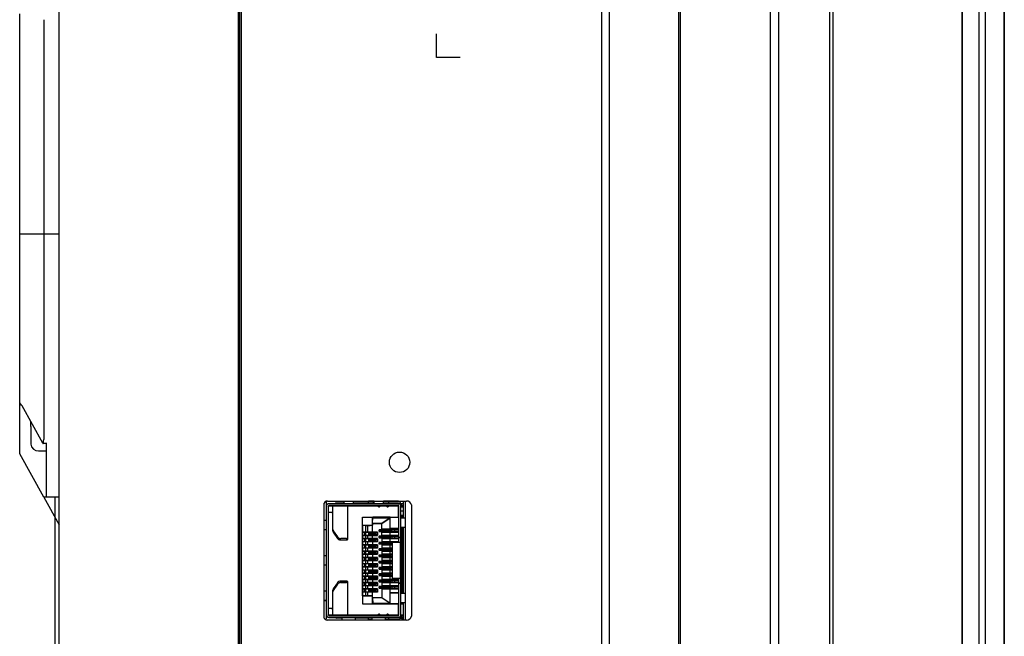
# Model space of a CAD drawing. Header units: millimetres. Extents: x 0 to 594, y 0 to 420.
# Tile 7 of 56: x 83 to 134, y 125 to 156. Entities that reach past the tile are written whole.
import ezdxf

# ---------------------------------------------------------------- set-up
doc = ezdxf.new("R2010")
doc.units = ezdxf.units.MM
doc.header["$LTSCALE"] = 32.67
doc.layers.add('00_COMPONENTS', color=7, linetype='CONTINUOUS')

msp = doc.modelspace()

# ---------------------------------------------------------------- linework, layer by layer
at = {"layer": '00_COMPONENTS', "color": 7}
for p, q in [((131.3863, 68.3104), (131.3863, 291.2088)), ((131.4011, 68.3104), (131.4011, 291.2088)), ((132.5673, 68.2704), (132.5673, 291.2488)), ((133.4958, 291.2088), (133.4958, 68.3104)), ((133.5282, 291.2088), (133.5282, 68.3104)), ((132.2542, 70.1104), (132.2542, 289.4088)), ((121.6259, 288.1708), (121.6259, 71.3484)), ((122.063, 71.3484), (122.063, 288.1708)), ((124.6599, 71.3484), (124.6599, 288.1708)), ((124.8289, 71.3484), (124.8289, 288.1708)), ((113.0527, 74.4284), (113.0527, 285.0908)), ((113.4527, 74.4284), (113.4527, 285.0908)), ((85.4527, 75.7476), (85.4527, 283.7716)), ((94.5727, 75.7476), (94.5727, 283.7716)), ((94.6527, 75.7484), (94.6527, 283.7708)), ((94.7327, 75.7484), (94.7327, 283.7708)), ((116.9727, 75.7884), (116.9727, 283.7308)), ((117.0527, 75.8684), (117.0527, 283.6508)), ((83.4527, 133.9716), (83.4527, 156.3716)), ((84.675, 155.4447), (84.675, 134.7001)), ((84.625, 134.5178), (83.572, 136.4134)), ((84.0127, 135.3716), (84.0127, 135.62)), ((84.0127, 135.3716), (84.0192, 135.3716)), ((84.0192, 134.9716), (84.0127, 134.9716)), ((84.0127, 134.9716), (84.0127, 134.5531)), ((84.0192, 134.4781), (84.0155, 134.4743)), ((84.8127, 134.5061), (84.6407, 134.5061)), ((84.8127, 131.7947), (84.8127, 134.5351)), ((84.675, 131.7716), (83.4527, 133.9716)), ((84.4127, 134.1216), (84.8127, 134.1216)), ((85.4527, 131.7716), (84.675, 131.7716)), ((85.2527, 64.6684), (85.2527, 131.7716)), ((98.9127, 131.3764), (98.9127, 125.7164)), ((99.1127, 131.5764), (103.1166, 131.5764)), ((99.1527, 125.775), (99.1527, 131.3192)), ((102.9727, 131.4391), (99.1727, 131.4392)), ((102.9727, 131.4349), (99.1727, 131.435)), ((102.7327, 131.3392), (99.1727, 131.3392)), ((99.1727, 131.335), (102.7327, 131.335)), ((99.3833, 130.0495), (99.3833, 131.335)), ((99.9527, 131.471), (99.5833, 131.471)), ((99.9527, 131.4668), (99.5833, 131.4668)), ((99.9527, 131.4392), (99.9527, 131.5764)), ((100.1433, 129.6505), (100.1433, 131.335)), ((100.4327, 131.4392), (100.4327, 131.5764)), ((101.4407, 131.471), (100.4327, 131.471)), ((101.4407, 131.4668), (100.4327, 131.4668)), ((101.4727, 131.571), (101.1927, 131.571)), ((101.1927, 131.4668), (101.1927, 131.571)), ((101.4727, 131.5668), (101.1927, 131.5668)), ((101.4727, 131.5431), (101.4407, 131.5431)), ((101.4407, 131.4389), (101.4407, 131.5431)), ((101.4727, 131.5389), (101.4407, 131.5389)), ((101.4727, 131.4431), (101.4407, 131.4431)), ((101.4727, 131.4392), (101.4727, 131.5764)), ((101.9527, 131.4392), (101.9527, 131.5764)), ((102.7127, 131.571), (101.9527, 131.571)), ((102.7127, 131.5668), (101.9527, 131.5668)), ((102.7127, 131.5431), (101.9527, 131.5431)), ((102.7127, 131.5389), (101.9527, 131.5389)), ((102.2301, 131.4431), (101.9527, 131.4431)), ((102.2327, 131.4389), (102.2327, 131.5431)), ((102.7127, 131.4431), (102.2327, 131.4431)), ((102.7127, 131.571), (102.7127, 131.5431)), ((102.7127, 130.749), (102.7127, 131.335)), ((102.7327, 131.2573), (102.7127, 131.2573)), ((102.7327, 131.419), (102.7327, 131.4392)), ((102.8327, 131.4232), (102.7327, 131.4232)), ((102.8327, 131.419), (102.7327, 131.419)), ((102.7327, 129.4711), (102.7327, 131.3392)), ((102.8327, 125.667), (102.8327, 131.4232)), ((102.9727, 131.3391), (102.8327, 131.3391)), ((102.9727, 131.3349), (102.8327, 131.3349)), ((102.9727, 131.2573), (102.8327, 131.2573)), ((102.8407, 131.4391), (102.8407, 131.3349)), ((102.8727, 131.4391), (102.8727, 131.3349)), ((102.9727, 130.7112), (102.9727, 131.5764)), ((103.0527, 131.5617), (103.0527, 131.5764)), ((103.3727, 131.3764), (103.3727, 125.7164)), ((99.3033, 130.991), (99.1527, 130.991)), ((99.3033, 130.9868), (99.1527, 130.9868)), ((100.8927, 130.749), (101.3967, 130.749)), ((100.8927, 127.4248), (100.8927, 130.749)), ((101.3967, 130.7448), (100.8927, 130.7448)), ((101.3958, 130.4519), (101.3967, 130.7448)), ((101.3967, 130.749), (101.4199, 130.749)), ((101.3967, 130.4248), (101.3967, 130.749)), ((101.4199, 130.7448), (101.3967, 130.7448)), ((101.3967, 130.4519), (101.4199, 130.717)), ((101.3967, 130.4477), (101.4199, 130.7128)), ((102.2927, 130.749), (101.4199, 130.749)), ((101.4199, 130.749), (101.4199, 130.7128)), ((102.2927, 130.7448), (101.4199, 130.7448)), ((101.4199, 130.717), (102.2927, 130.717)), ((102.2927, 130.7128), (101.4199, 130.7128)), ((102.2927, 130.717), (101.8747, 130.429)), ((101.8747, 130.4248), (102.2927, 130.7128)), ((102.2927, 130.749), (102.7327, 130.749)), ((102.2927, 130.1448), (102.2927, 130.749)), ((102.7327, 130.7448), (102.2927, 130.7448)), ((102.9727, 131.0627), (102.8327, 131.0627)), ((102.8327, 130.8627), (102.9727, 130.8627)), ((102.8327, 130.8001), (102.9127, 130.8115)), ((102.9727, 130.749), (102.8327, 130.749)), ((102.9327, 130.7448), (102.8327, 130.7448)), ((103.0527, 130.7111), (102.8327, 130.7112)), ((103.0527, 130.7069), (102.8327, 130.7069)), ((102.9727, 130.8115), (102.9127, 130.8115)), ((102.9127, 130.7493), (102.9127, 130.8115)), ((102.9327, 130.7112), (102.9327, 130.749)), ((99.0527, 130.5892), (98.9127, 130.5892)), ((99.0527, 130.5849), (98.9127, 130.5849)), ((100.8907, 130.3395), (100.8907, 129.989)), ((100.8927, 130.349), (101.3947, 130.349)), ((101.0527, 130.3228), (100.8927, 130.3395)), ((101.0527, 130.3186), (100.8927, 130.3353)), ((101.0527, 130.3228), (101.1531, 130.3228)), ((101.0527, 126.7711), (101.0527, 130.3228)), ((101.1531, 130.3186), (101.0527, 130.3186)), ((101.1531, 130.3228), (101.3947, 130.348)), ((101.1531, 130.3186), (101.3947, 130.3438)), ((101.1531, 129.9848), (101.1531, 130.3228)), ((101.3947, 130.349), (101.3947, 130.4248)), ((101.3947, 130.3448), (101.3948, 130.3547)), ((101.3947, 129.9848), (101.3947, 130.349)), ((101.395, 130.3762), (101.3957, 130.4248)), ((101.395, 130.3715), (101.3951, 130.3762)), ((101.3951, 130.3762), (101.3957, 130.4248)), ((101.3957, 130.4248), (101.3957, 130.429)), ((101.3967, 130.4248), (101.3957, 130.4248)), ((101.8747, 130.429), (101.3967, 130.429)), ((101.3967, 130.4248), (101.8747, 130.4248)), ((101.8747, 130.109), (101.8747, 130.429)), ((103.0527, 130.2311), (102.8327, 130.2312)), ((103.0527, 130.2269), (102.8327, 130.2269)), ((102.9327, 130.1848), (102.9327, 130.2269)), ((102.9727, 126.8712), (102.9727, 130.2269)), ((99.049, 130.1092), (98.9127, 130.1092)), ((99.0527, 130.1049), (98.9127, 130.1049)), ((99.4021, 130.0646), (99.6095, 129.7504)), ((99.4021, 130.0604), (99.6095, 129.7462)), ((99.4021, 129.9939), (99.6095, 129.6797)), ((99.4021, 129.9897), (99.6095, 129.6755)), ((100.8907, 129.829), (100.8907, 129.669)), ((100.8927, 129.989), (101.6527, 129.989)), ((101.6527, 129.9848), (100.8927, 129.9848)), ((100.8927, 129.829), (101.6527, 129.829)), ((101.6527, 129.8248), (100.8927, 129.8248)), ((100.9941, 129.829), (100.9941, 129.9848)), ((101.1531, 129.6648), (101.1531, 129.829)), ((101.2127, 129.949), (101.6527, 129.949)), ((101.2127, 129.8648), (101.2127, 129.949)), ((101.5627, 129.9448), (101.2127, 129.9448)), ((101.2127, 129.869), (101.6527, 129.869)), ((101.5627, 129.8648), (101.2127, 129.8648)), ((101.3947, 129.6648), (101.3947, 129.829)), ((101.5627, 129.8648), (101.5627, 129.949)), ((101.6527, 129.9448), (101.5655, 129.9448)), ((101.5655, 129.8648), (101.6527, 129.8648)), ((101.6527, 129.989), (101.6527, 129.8248)), ((101.7396, 130.109), (102.7327, 130.109)), ((101.7396, 130.029), (101.7429, 130.029)), ((101.7396, 129.789), (102.7327, 129.789)), ((101.7396, 129.709), (101.7429, 129.709)), ((101.7397, 130.0248), (101.7397, 130.109)), ((102.3335, 130.1048), (101.7397, 130.1048)), ((102.3335, 130.0248), (101.7397, 130.0248)), ((101.7397, 129.7048), (101.7397, 129.789)), ((102.3335, 129.7848), (101.7397, 129.7848)), ((102.3335, 129.7048), (101.7397, 129.7048)), ((101.7429, 130.029), (102.3778, 130.029)), ((101.7429, 129.709), (102.3778, 129.709)), ((101.8747, 130.149), (102.7327, 130.149)), ((102.7327, 130.1448), (101.8747, 130.1448)), ((101.8747, 129.789), (101.8747, 130.0248)), ((101.8747, 129.989), (102.7327, 129.989)), ((102.7327, 129.9848), (101.8747, 129.9848)), ((101.8747, 129.829), (102.7327, 129.829)), ((102.7327, 129.8248), (101.8747, 129.8248)), ((101.8747, 129.7048), (101.8747, 129.469)), ((102.1727, 130.109), (102.1727, 130.1448)), ((102.1727, 129.989), (102.1727, 130.0248)), ((102.1727, 129.789), (102.1727, 129.8248)), ((102.1727, 129.669), (102.1727, 129.7048)), ((102.2927, 130.189), (102.7327, 130.189)), ((102.7327, 130.1848), (102.2927, 130.1848)), ((102.2927, 129.8248), (102.2927, 129.989)), ((102.3817, 130.1048), (102.3335, 130.1048)), ((102.3335, 130.0248), (102.3817, 130.0248)), ((102.3817, 129.7848), (102.3335, 129.7848)), ((102.3335, 129.7048), (102.3817, 129.7048)), ((102.3727, 130.1448), (102.3727, 130.109)), ((102.3727, 130.0248), (102.3727, 129.989)), ((102.3727, 129.8248), (102.3727, 129.789)), ((102.3727, 129.7048), (102.3727, 129.669)), ((102.3817, 130.0248), (102.3817, 130.109)), ((102.7327, 130.1048), (102.3817, 130.1048)), ((102.3817, 130.029), (102.7327, 130.029)), ((102.3817, 130.0248), (102.7327, 130.0248)), ((102.3817, 129.789), (102.3817, 129.7048)), ((102.7327, 129.7848), (102.3817, 129.7848)), ((102.3817, 129.709), (102.7327, 129.709)), ((102.3817, 129.7048), (102.7327, 129.7048)), ((102.5297, 130.1448), (102.5297, 130.109)), ((102.5297, 130.0248), (102.5297, 130.109)), ((102.5297, 130.0248), (102.5297, 129.989)), ((102.5297, 129.8248), (102.5297, 129.789)), ((102.5297, 129.7048), (102.5297, 129.789)), ((102.5297, 129.7048), (102.5297, 129.669)), ((102.5302, 130.109), (102.5307, 130.1448)), ((102.5302, 129.789), (102.5307, 129.8248)), ((102.5316, 130.0248), (102.5314, 129.989)), ((102.5316, 129.7048), (102.5314, 129.669)), ((102.5317, 130.0248), (102.5315, 129.989)), ((102.5317, 129.7048), (102.5315, 129.669)), ((102.5321, 130.1448), (102.532, 130.109)), ((102.5322, 130.1448), (102.532, 130.109)), ((102.5321, 129.8248), (102.532, 129.789)), ((102.5322, 129.8248), (102.532, 129.789)), ((102.6127, 130.109), (102.6127, 130.1448)), ((102.6127, 130.109), (102.6127, 130.1448)), ((102.6127, 129.989), (102.6127, 130.0248)), ((102.6127, 129.989), (102.6127, 130.0248)), ((102.6127, 129.789), (102.6127, 129.8248)), ((102.6127, 129.789), (102.6127, 129.8248)), ((102.6127, 129.669), (102.6127, 129.7048)), ((102.6127, 129.669), (102.6127, 129.7048)), ((102.8327, 129.7112), (102.7327, 129.7112)), ((102.8327, 129.707), (102.7327, 129.707)), ((102.8327, 130.189), (102.9327, 130.189)), ((102.8327, 130.1848), (102.9727, 130.1848)), ((102.9727, 130.1048), (102.8327, 130.1048)), ((102.9727, 130.0248), (102.8327, 130.0248)), ((102.9727, 130.0127), (102.8327, 130.0127)), ((102.8327, 129.949), (102.9727, 129.949)), ((102.9727, 129.9448), (102.8327, 129.9448)), ((102.8327, 129.869), (102.9727, 129.869)), ((102.9727, 129.8648), (102.8327, 129.8648)), ((102.9727, 129.8603), (102.8327, 129.8603)), ((102.8327, 129.789), (102.9727, 129.789)), ((102.9727, 129.7848), (102.8327, 129.7848)), ((102.9727, 129.7048), (102.8327, 129.7048)), ((102.8352, 130.109), (102.8524, 130.109)), ((102.8352, 130.029), (102.8524, 130.029)), ((102.8352, 129.709), (102.8524, 129.709)), ((102.8527, 130.109), (102.8539, 130.109)), ((102.8527, 130.0248), (102.8527, 130.109)), ((102.8527, 130.029), (102.8539, 130.029)), ((102.8527, 129.7048), (102.8527, 129.789)), ((102.8527, 129.709), (102.8539, 129.709)), ((102.8539, 130.109), (102.9727, 130.109)), ((102.8539, 130.029), (102.9727, 130.029)), ((102.8539, 129.709), (102.9727, 129.709)), ((100.0633, 129.6688), (99.7907, 129.6688)), ((100.0633, 129.6646), (99.7907, 129.6646)), ((99.7907, 129.5981), (100.0633, 129.5981)), ((99.7907, 129.5939), (100.0633, 129.5939)), ((100.8907, 129.509), (100.8907, 129.349)), ((100.8927, 129.669), (101.6527, 129.669)), ((101.6527, 129.6648), (100.8927, 129.6648)), ((100.8927, 129.509), (101.6527, 129.509)), ((101.6527, 129.5048), (100.8927, 129.5048)), ((100.8927, 129.349), (101.6527, 129.349)), ((101.6527, 129.3448), (100.8927, 129.3448)), ((100.9941, 129.509), (100.9941, 129.6648)), ((100.9941, 129.189), (100.9941, 129.3448)), ((101.1531, 129.3448), (101.1531, 129.509)), ((101.2127, 129.629), (101.6527, 129.629)), ((101.2127, 129.5448), (101.2127, 129.629)), ((101.5627, 129.6248), (101.2127, 129.6248)), ((101.2127, 129.549), (101.6527, 129.549)), ((101.5627, 129.5448), (101.2127, 129.5448)), ((101.2127, 129.309), (101.6527, 129.309)), ((101.2127, 129.2248), (101.2127, 129.309)), ((101.5627, 129.3048), (101.2127, 129.3048)), ((101.2127, 129.229), (101.6527, 129.229)), ((101.5627, 129.2248), (101.2127, 129.2248)), ((101.3947, 129.509), (101.3947, 129.3448)), ((101.5627, 129.5448), (101.5627, 129.629)), ((101.5627, 129.2248), (101.5627, 129.309)), ((101.6527, 129.6248), (101.5655, 129.6248)), ((101.5655, 129.5448), (101.6527, 129.5448)), ((101.6527, 129.3048), (101.5655, 129.3048)), ((101.5655, 129.2248), (101.6527, 129.2248)), ((101.6527, 129.669), (101.6527, 129.5048)), ((101.6527, 129.349), (101.6527, 129.1848)), ((101.7396, 129.469), (102.3798, 129.469)), ((101.7396, 129.389), (101.7429, 129.389)), ((101.7397, 129.3848), (101.7397, 129.469)), ((102.3335, 129.4648), (101.7397, 129.4648)), ((102.3335, 129.3848), (101.7397, 129.3848)), ((101.7429, 129.389), (102.3778, 129.389)), ((101.8747, 129.669), (102.7327, 129.669)), ((102.7327, 129.6648), (101.8747, 129.6648)), ((101.8747, 129.509), (102.7327, 129.509)), ((102.7327, 129.5048), (101.8747, 129.5048)), ((101.8747, 129.3848), (101.8747, 129.149)), ((101.8747, 129.349), (102.4001, 129.349)), ((102.4001, 129.3448), (101.8747, 129.3448)), ((102.1727, 129.469), (102.1727, 129.5048)), ((102.1727, 129.349), (102.1727, 129.3848)), ((102.2927, 129.5048), (102.2927, 129.669)), ((102.2927, 129.1848), (102.2927, 129.349)), ((102.3817, 129.4648), (102.3335, 129.4648)), ((102.3335, 129.3848), (102.3817, 129.3848)), ((102.3727, 129.5048), (102.3727, 129.469)), ((102.3727, 129.3848), (102.3727, 129.349)), ((102.4001, 129.469), (102.3817, 129.469)), ((102.3817, 129.469), (102.3817, 129.3848)), ((102.4001, 129.4648), (102.3817, 129.4648)), ((102.3817, 129.389), (102.4001, 129.389)), ((102.3817, 129.3848), (102.4001, 129.3848)), ((102.8301, 129.4711), (102.4001, 129.4712)), ((102.4001, 129.4712), (102.4001, 127.6269)), ((102.8294, 129.4669), (102.4001, 129.4669)), ((102.5297, 129.5048), (102.5297, 129.469)), ((102.5303, 129.4712), (102.5307, 129.5048)), ((102.5321, 129.5048), (102.532, 129.4712)), ((102.5322, 129.5048), (102.5321, 129.4712)), ((102.6127, 129.469), (102.6127, 129.5048)), ((102.6127, 129.4712), (102.6127, 129.5048)), ((102.8001, 129.4712), (102.8001, 127.627)), ((102.8327, 129.4669), (102.8294, 129.4669)), ((102.8327, 129.4711), (102.8301, 129.4711)), ((102.9727, 129.6901), (102.8327, 129.6901)), ((102.8327, 129.629), (102.9727, 129.629)), ((102.9727, 129.6248), (102.8327, 129.6248)), ((102.8327, 129.549), (102.9727, 129.549)), ((102.9727, 129.5448), (102.8327, 129.5448)), ((102.9727, 129.4648), (102.8327, 129.4648)), ((102.8327, 129.389), (102.9727, 129.389)), ((102.9727, 129.3848), (102.8327, 129.3848)), ((102.8327, 129.309), (102.9727, 129.309)), ((102.9727, 129.3048), (102.8327, 129.3048)), ((102.8327, 129.229), (102.9727, 129.229)), ((102.9727, 129.2248), (102.8327, 129.2248)), ((102.9727, 129.1999), (102.8327, 129.1999)), ((102.8352, 129.469), (102.8486, 129.469)), ((102.8527, 129.469), (102.8539, 129.469)), ((102.8527, 129.3848), (102.8527, 129.469)), ((102.8539, 129.469), (102.9727, 129.469)), ((99.0527, 128.7892), (98.9127, 128.7892)), ((99.0527, 128.7849), (98.9127, 128.7849)), ((100.8907, 129.189), (100.8907, 129.029)), ((100.8907, 128.869), (100.8907, 128.709)), ((100.8927, 129.189), (101.6527, 129.189)), ((101.6527, 129.1848), (100.8927, 129.1848)), ((100.8927, 129.029), (101.6527, 129.029)), ((101.6527, 129.0248), (100.8927, 129.0248)), ((100.8927, 128.869), (101.6527, 128.869)), ((101.6527, 128.8648), (100.8927, 128.8648)), ((100.8927, 128.709), (101.6527, 128.709)), ((101.6527, 128.7048), (100.8927, 128.7048)), ((100.9941, 128.869), (100.9941, 129.0248)), ((100.9941, 128.549), (100.9941, 128.7048)), ((101.1531, 129.0248), (101.1531, 129.189)), ((101.1531, 128.7048), (101.1531, 128.869)), ((101.2127, 128.989), (101.6527, 128.989)), ((101.2127, 128.9048), (101.2127, 128.989)), ((101.5627, 128.9848), (101.2127, 128.9848)), ((101.2127, 128.909), (101.6527, 128.909)), ((101.5627, 128.9048), (101.2127, 128.9048)), ((101.3947, 129.189), (101.3947, 129.0248)), ((101.3947, 128.869), (101.3947, 128.7048)), ((101.5627, 128.9048), (101.5627, 128.989)), ((101.6527, 128.9848), (101.5655, 128.9848)), ((101.5655, 128.9048), (101.6527, 128.9048)), ((101.6527, 129.029), (101.6527, 128.8648)), ((101.6527, 128.709), (101.6527, 128.5448)), ((101.7396, 129.149), (102.4001, 129.149)), ((101.7396, 129.069), (101.7429, 129.069)), ((101.7396, 128.829), (102.4001, 128.829)), ((101.7396, 128.749), (101.7429, 128.749)), ((101.7397, 129.0648), (101.7397, 129.149)), ((102.3335, 129.1448), (101.7397, 129.1448)), ((102.3335, 129.0648), (101.7397, 129.0648)), ((101.7397, 128.7448), (101.7397, 128.829)), ((102.3335, 128.8248), (101.7397, 128.8248)), ((102.3335, 128.7448), (101.7397, 128.7448)), ((101.7429, 129.069), (102.3778, 129.069)), ((101.7429, 128.749), (102.3778, 128.749)), ((101.8747, 129.189), (102.4001, 129.189)), ((102.4001, 129.1848), (101.8747, 129.1848)), ((101.8747, 129.0648), (101.8747, 128.829)), ((101.8747, 129.029), (102.4001, 129.029)), ((102.4001, 129.0248), (101.8747, 129.0248)), ((101.8747, 128.869), (102.4001, 128.869)), ((102.4001, 128.8648), (101.8747, 128.8648)), ((101.8747, 128.7448), (101.8747, 128.509)), ((101.8747, 128.709), (102.4001, 128.709)), ((102.4001, 128.7048), (101.8747, 128.7048)), ((102.1727, 129.149), (102.1727, 129.1848)), ((102.1727, 129.029), (102.1727, 129.0648)), ((102.1727, 128.829), (102.1727, 128.8648)), ((102.1727, 128.709), (102.1727, 128.7448)), ((102.2927, 128.8648), (102.2927, 129.029)), ((102.2927, 128.5448), (102.2927, 128.709)), ((102.3817, 129.1448), (102.3335, 129.1448)), ((102.3335, 129.0648), (102.3817, 129.0648)), ((102.3817, 128.8248), (102.3335, 128.8248)), ((102.3335, 128.7448), (102.3817, 128.7448)), ((102.3727, 129.1848), (102.3727, 129.149)), ((102.3727, 129.0648), (102.3727, 129.029)), ((102.3727, 128.8648), (102.3727, 128.829)), ((102.3727, 128.7448), (102.3727, 128.709)), ((102.3817, 129.149), (102.3817, 129.0648)), ((102.4001, 129.1448), (102.3817, 129.1448)), ((102.3817, 129.069), (102.4001, 129.069)), ((102.3817, 129.0648), (102.4001, 129.0648)), ((102.3817, 128.829), (102.3817, 128.7448)), ((102.4001, 128.8248), (102.3817, 128.8248)), ((102.3817, 128.749), (102.4001, 128.749)), ((102.3817, 128.7448), (102.4001, 128.7448)), ((102.8327, 129.149), (102.9727, 129.149)), ((102.9727, 129.1448), (102.8327, 129.1448)), ((102.8327, 129.069), (102.9727, 129.069)), ((102.9727, 129.0648), (102.8327, 129.0648)), ((102.9727, 129.0627), (102.8327, 129.0627)), ((102.9727, 128.9967), (102.8327, 128.9967)), ((102.8327, 128.989), (102.9727, 128.989)), ((102.9727, 128.9848), (102.8327, 128.9848)), ((102.8327, 128.909), (102.9727, 128.909)), ((102.9727, 128.9048), (102.8327, 128.9048)), ((102.8327, 128.829), (102.9727, 128.829)), ((102.9727, 128.8248), (102.8327, 128.8248)), ((102.8327, 128.749), (102.9727, 128.749)), ((102.9727, 128.7448), (102.8327, 128.7448)), ((102.8527, 129.0648), (102.8527, 129.149)), ((102.8527, 128.7448), (102.8527, 128.829)), ((99.049, 128.3092), (98.9127, 128.3092)), ((99.0527, 128.3049), (98.9127, 128.3049)), ((100.8907, 128.549), (100.8907, 128.389)), ((100.8907, 128.229), (100.8907, 128.069)), ((100.8927, 128.549), (101.6527, 128.549)), ((101.6527, 128.5448), (100.8927, 128.5448)), ((100.8927, 128.389), (101.6527, 128.389)), ((101.6527, 128.3848), (100.8927, 128.3848)), ((100.8927, 128.229), (101.6527, 128.229)), ((101.6527, 128.2248), (100.8927, 128.2248)), ((100.9941, 128.229), (100.9941, 128.3848)), ((101.1531, 128.3848), (101.1531, 128.549)), ((101.1531, 128.0648), (101.1531, 128.229)), ((101.2127, 128.669), (101.6527, 128.669)), ((101.2127, 128.5848), (101.2127, 128.669)), ((101.5627, 128.6648), (101.2127, 128.6648)), ((101.2127, 128.589), (101.6527, 128.589)), ((101.5627, 128.5848), (101.2127, 128.5848)), ((101.2127, 128.349), (101.6527, 128.349)), ((101.2127, 128.2648), (101.2127, 128.349)), ((101.5627, 128.3448), (101.2127, 128.3448)), ((101.2127, 128.269), (101.6527, 128.269)), ((101.5627, 128.2648), (101.2127, 128.2648)), ((101.3947, 128.549), (101.3947, 128.3848)), ((101.3947, 128.229), (101.3947, 128.0648)), ((101.5627, 128.5848), (101.5627, 128.669)), ((101.5627, 128.2648), (101.5627, 128.349)), ((101.6527, 128.6648), (101.5655, 128.6648)), ((101.5655, 128.5848), (101.6527, 128.5848)), ((101.6527, 128.3448), (101.5655, 128.3448)), ((101.5655, 128.2648), (101.6527, 128.2648)), ((101.6527, 128.389), (101.6527, 128.2248)), ((101.7396, 128.509), (102.4001, 128.509)), ((101.7396, 128.429), (101.7429, 128.429)), ((101.7397, 128.4248), (101.7397, 128.509)), ((102.3335, 128.5048), (101.7397, 128.5048)), ((102.3335, 128.4248), (101.7397, 128.4248)), ((101.7429, 128.429), (102.3778, 128.429)), ((101.8747, 128.549), (102.4001, 128.549)), ((102.4001, 128.5448), (101.8747, 128.5448)), ((101.8747, 128.4248), (101.8747, 128.189)), ((101.8747, 128.389), (102.4001, 128.389)), ((102.4001, 128.3848), (101.8747, 128.3848)), ((101.8747, 128.229), (102.4001, 128.229)), ((102.4001, 128.2248), (101.8747, 128.2248)), ((102.1727, 128.509), (102.1727, 128.5448)), ((102.1727, 128.389), (102.1727, 128.4248)), ((102.1727, 128.189), (102.1727, 128.2248)), ((102.2927, 128.2248), (102.2927, 128.389)), ((102.3817, 128.5048), (102.3335, 128.5048)), ((102.3335, 128.4248), (102.3817, 128.4248)), ((102.3727, 128.5448), (102.3727, 128.509)), ((102.3727, 128.4248), (102.3727, 128.389)), ((102.3727, 128.2248), (102.3727, 128.189)), ((102.3817, 128.509), (102.3817, 128.4248)), ((102.4001, 128.5048), (102.3817, 128.5048)), ((102.3817, 128.429), (102.4001, 128.429)), ((102.3817, 128.4248), (102.4001, 128.4248)), ((102.8327, 128.669), (102.9727, 128.669)), ((102.9727, 128.6648), (102.8327, 128.6648)), ((102.8327, 128.589), (102.9727, 128.589)), ((102.9727, 128.5848), (102.8327, 128.5848)), ((102.8327, 128.509), (102.9727, 128.509)), ((102.9727, 128.5048), (102.8327, 128.5048)), ((102.8327, 128.429), (102.9727, 128.429)), ((102.9727, 128.4248), (102.8327, 128.4248)), ((102.8327, 128.349), (102.9727, 128.349)), ((102.9727, 128.3448), (102.8327, 128.3448)), ((102.8327, 128.269), (102.9727, 128.269)), ((102.9727, 128.2648), (102.8327, 128.2648)), ((102.8527, 128.4248), (102.8527, 128.509)), ((100.8907, 127.909), (100.8907, 127.7906)), ((100.8927, 128.069), (101.6527, 128.069)), ((101.6527, 128.0648), (100.8927, 128.0648)), ((100.8927, 127.909), (101.6527, 127.909)), ((101.6527, 127.9048), (100.8927, 127.9048)), ((100.8927, 127.749), (101.6527, 127.749)), ((101.6527, 127.7448), (100.8927, 127.7448)), ((100.9941, 127.909), (100.9941, 128.0648)), ((100.9941, 127.589), (100.9941, 127.7448)), ((101.1531, 127.7448), (101.1531, 127.909)), ((101.2127, 128.029), (101.6527, 128.029)), ((101.2127, 127.9448), (101.2127, 128.029)), ((101.5627, 128.0248), (101.2127, 128.0248)), ((101.2127, 127.949), (101.6527, 127.949)), ((101.5627, 127.9448), (101.2127, 127.9448)), ((101.2127, 127.709), (101.6527, 127.709)), ((101.2127, 127.6248), (101.2127, 127.709)), ((101.5627, 127.7048), (101.2127, 127.7048)), ((101.3947, 127.909), (101.3947, 127.7448)), ((101.5627, 127.9448), (101.5627, 128.029)), ((101.5627, 127.6248), (101.5627, 127.709)), ((101.6527, 128.0248), (101.5655, 128.0248)), ((101.5655, 127.9448), (101.6527, 127.9448)), ((101.6527, 127.7048), (101.5655, 127.7048)), ((101.6527, 128.069), (101.6527, 127.9048)), ((101.6527, 127.749), (101.6527, 127.5848)), ((101.7396, 128.189), (102.4001, 128.189)), ((101.7396, 128.109), (101.7429, 128.109)), ((101.7396, 127.869), (102.4001, 127.869)), ((101.7396, 127.789), (101.7429, 127.789)), ((101.7397, 128.1048), (101.7397, 128.189)), ((102.3335, 128.1848), (101.7397, 128.1848)), ((102.3335, 128.1048), (101.7397, 128.1048)), ((101.7397, 127.7848), (101.7397, 127.869)), ((102.3335, 127.8648), (101.7397, 127.8648)), ((102.3335, 127.7848), (101.7397, 127.7848)), ((101.7429, 128.109), (102.3778, 128.109)), ((101.7429, 127.789), (102.3778, 127.789)), ((101.8747, 128.1048), (101.8747, 127.869)), ((101.8747, 128.069), (102.4001, 128.069)), ((102.4001, 128.0648), (101.8747, 128.0648)), ((101.8747, 127.909), (102.4001, 127.909)), ((102.4001, 127.9048), (101.8747, 127.9048)), ((101.8747, 127.7848), (101.8747, 127.549)), ((101.8747, 127.749), (102.4001, 127.749)), ((102.4001, 127.7448), (101.8747, 127.7448)), ((102.1727, 128.069), (102.1727, 128.1048)), ((102.1727, 127.869), (102.1727, 127.9048)), ((102.1727, 127.749), (102.1727, 127.7848)), ((102.2927, 127.9048), (102.2927, 128.069)), ((102.2927, 127.5848), (102.2927, 127.749)), ((102.3817, 128.1848), (102.3335, 128.1848)), ((102.3335, 128.1048), (102.3817, 128.1048)), ((102.3817, 127.8648), (102.3335, 127.8648)), ((102.3335, 127.7848), (102.3817, 127.7848)), ((102.3727, 128.1048), (102.3727, 128.069)), ((102.3727, 127.9048), (102.3727, 127.869)), ((102.3727, 127.7848), (102.3727, 127.749)), ((102.3817, 128.189), (102.3817, 128.1048)), ((102.4001, 128.1848), (102.3817, 128.1848)), ((102.3817, 128.109), (102.4001, 128.109)), ((102.3817, 128.1048), (102.4001, 128.1048)), ((102.3817, 127.869), (102.3817, 127.7848)), ((102.4001, 127.8648), (102.3817, 127.8648)), ((102.3817, 127.789), (102.4001, 127.789)), ((102.3817, 127.7848), (102.4001, 127.7848)), ((102.8327, 128.189), (102.9727, 128.189)), ((102.9727, 128.1848), (102.8327, 128.1848)), ((102.8327, 128.109), (102.8524, 128.109)), ((102.9727, 128.1048), (102.8327, 128.1048)), ((102.8327, 128.029), (102.9727, 128.029)), ((102.9727, 128.0248), (102.8327, 128.0248)), ((102.8327, 127.949), (102.9727, 127.949)), ((102.9727, 127.9448), (102.8327, 127.9448)), ((102.8327, 127.869), (102.9727, 127.869)), ((102.9727, 127.8648), (102.8327, 127.8648)), ((102.8327, 127.789), (102.9727, 127.789)), ((102.9727, 127.7848), (102.8327, 127.7848)), ((102.8327, 127.709), (102.9727, 127.709)), ((102.9727, 127.7048), (102.8327, 127.7048)), ((102.8527, 128.1048), (102.8527, 128.189)), ((102.8527, 128.109), (102.8539, 128.109)), ((102.8527, 127.7848), (102.8527, 127.869)), ((102.8539, 128.109), (102.9727, 128.109)), ((99.6095, 127.4183), (99.4021, 127.1041)), ((99.6095, 127.3476), (99.4021, 127.0334)), ((99.6095, 127.3434), (99.4021, 127.0292)), ((100.0633, 127.4999), (99.7907, 127.4999)), ((99.7907, 127.4292), (100.0633, 127.4292)), ((100.0633, 127.425), (99.7907, 127.425)), ((100.1433, 125.759), (100.1433, 127.4433)), ((100.8907, 127.589), (100.8907, 127.429)), ((100.8907, 126.7544), (100.8907, 127.269)), ((100.8921, 127.2864), (100.8921, 127.269)), ((100.8927, 127.4248), (100.8923, 127.3303)), ((100.8925, 127.2285), (100.8924, 127.109)), ((100.8926, 127.269), (100.8925, 127.1048)), ((100.8926, 127.269), (101.6527, 127.269)), ((101.6527, 127.2648), (100.8926, 127.2648)), ((100.8927, 127.589), (101.6527, 127.589)), ((101.6527, 127.5848), (100.8927, 127.5848)), ((100.8927, 127.429), (101.6527, 127.429)), ((101.6527, 127.4248), (100.8927, 127.4248)), ((100.8927, 127.269), (100.8927, 127.4248)), ((100.9941, 127.269), (100.9941, 127.4248)), ((101.1531, 127.4248), (101.1531, 127.589)), ((101.1531, 127.1048), (101.1531, 127.269)), ((101.2127, 127.629), (101.6527, 127.629)), ((101.5627, 127.6248), (101.2127, 127.6248)), ((101.2127, 127.389), (101.6527, 127.389)), ((101.2127, 127.3048), (101.2127, 127.389)), ((101.5627, 127.3848), (101.2127, 127.3848)), ((101.2127, 127.309), (101.6527, 127.309)), ((101.5627, 127.3048), (101.2127, 127.3048)), ((101.3947, 127.589), (101.3947, 127.4248)), ((101.3947, 127.269), (101.3947, 127.1048)), ((101.5627, 127.3048), (101.5627, 127.389)), ((101.5655, 127.6248), (101.6527, 127.6248)), ((101.6527, 127.3848), (101.5655, 127.3848)), ((101.5655, 127.3048), (101.6527, 127.3048)), ((101.6527, 127.429), (101.6527, 127.2648)), ((101.7396, 127.549), (102.7327, 127.549)), ((101.7396, 127.469), (101.7429, 127.469)), ((101.7396, 127.229), (102.7327, 127.229)), ((101.7397, 127.4648), (101.7397, 127.549)), ((102.3335, 127.5448), (101.7397, 127.5448)), ((102.3335, 127.4648), (101.7397, 127.4648)), ((101.7397, 127.1448), (101.7397, 127.229)), ((102.3335, 127.2248), (101.7397, 127.2248)), ((101.7429, 127.469), (102.3778, 127.469)), ((101.8747, 127.589), (102.7327, 127.589)), ((102.7327, 127.5848), (101.8747, 127.5848)), ((101.8747, 127.4648), (101.8747, 127.229)), ((101.8747, 127.429), (102.7327, 127.429)), ((102.7327, 127.4248), (101.8747, 127.4248)), ((101.8747, 127.269), (102.7327, 127.269)), ((102.7327, 127.2648), (101.8747, 127.2648)), ((102.1727, 127.549), (102.1727, 127.5848)), ((102.1727, 127.429), (102.1727, 127.4648)), ((102.1727, 127.229), (102.1727, 127.2648)), ((102.2927, 127.2648), (102.2927, 127.429)), ((102.3817, 127.5448), (102.3335, 127.5448)), ((102.3335, 127.4648), (102.3817, 127.4648)), ((102.3817, 127.2248), (102.3335, 127.2248)), ((102.3727, 127.5848), (102.3727, 127.549)), ((102.3727, 127.4648), (102.3727, 127.429)), ((102.3727, 127.2648), (102.3727, 127.229)), ((102.3817, 127.549), (102.3817, 127.4648)), ((102.7327, 127.5448), (102.3817, 127.5448)), ((102.3817, 127.469), (102.7327, 127.469)), ((102.3817, 127.4648), (102.7327, 127.4648)), ((102.3817, 127.229), (102.3817, 127.1448)), ((102.7327, 127.2248), (102.3817, 127.2248)), ((102.8301, 127.6311), (102.4001, 127.6312)), ((102.8294, 127.6269), (102.4001, 127.6269)), ((102.5297, 127.5848), (102.5297, 127.549)), ((102.5297, 127.4648), (102.5297, 127.549)), ((102.5297, 127.4648), (102.5297, 127.429)), ((102.5297, 127.2648), (102.5297, 127.229)), ((102.5297, 127.1448), (102.5297, 127.229)), ((102.5302, 127.549), (102.5307, 127.5848)), ((102.5302, 127.229), (102.5307, 127.2648)), ((102.5316, 127.4648), (102.5314, 127.429)), ((102.5317, 127.4648), (102.5315, 127.429)), ((102.5321, 127.5848), (102.532, 127.549)), ((102.5322, 127.5848), (102.532, 127.549)), ((102.5321, 127.2648), (102.532, 127.229)), ((102.5322, 127.2648), (102.532, 127.229)), ((102.6127, 127.549), (102.6127, 127.5848)), ((102.6127, 127.549), (102.6127, 127.5848)), ((102.6127, 127.429), (102.6127, 127.4648)), ((102.6127, 127.429), (102.6127, 127.4648)), ((102.6127, 127.229), (102.6127, 127.2648)), ((102.6127, 127.229), (102.6127, 127.2648)), ((102.7327, 125.755), (102.7327, 127.6269)), ((102.8327, 127.3912), (102.7327, 127.3912)), ((102.8327, 127.387), (102.7327, 127.387)), ((102.8327, 127.6269), (102.8294, 127.6269)), ((102.8327, 127.6311), (102.8301, 127.6311)), ((102.8327, 127.629), (102.9727, 127.629)), ((102.9727, 127.6248), (102.8327, 127.6248)), ((102.9727, 127.5448), (102.8327, 127.5448)), ((102.8327, 127.469), (102.9727, 127.469)), ((102.9727, 127.4648), (102.8327, 127.4648)), ((102.8327, 127.389), (102.9727, 127.389)), ((102.9727, 127.3848), (102.8327, 127.3848)), ((102.8327, 127.309), (102.9727, 127.309)), ((102.9727, 127.3048), (102.8327, 127.3048)), ((102.8327, 127.229), (102.9727, 127.229)), ((102.9727, 127.2248), (102.8327, 127.2248)), ((102.8352, 127.549), (102.8524, 127.549)), ((102.8527, 127.549), (102.8539, 127.549)), ((102.8527, 127.4648), (102.8527, 127.549)), ((102.8527, 127.1448), (102.8527, 127.229)), ((102.8539, 127.549), (102.9727, 127.549)), ((99.0527, 126.9892), (98.9127, 126.9892)), ((99.0527, 126.9849), (98.9127, 126.9849)), ((99.3833, 125.759), (99.3833, 127.0443)), ((100.8918, 127.1048), (100.8918, 126.949)), ((100.8919, 127.109), (100.8919, 127.1048)), ((100.8925, 127.1048), (100.8919, 127.1048)), ((100.8925, 127.109), (101.6527, 127.109)), ((100.8925, 126.949), (101.6527, 126.949)), ((100.8927, 126.7448), (100.8925, 126.949)), ((100.8925, 126.9448), (100.8925, 126.8863)), ((100.8925, 126.8782), (100.8927, 126.7625)), ((100.8927, 126.7448), (100.8925, 126.349)), ((101.6527, 127.1048), (100.8926, 127.1048)), ((101.6527, 126.9448), (100.8926, 126.9448)), ((100.8926, 126.7448), (100.8926, 126.3448)), ((100.8927, 126.7586), (101.0527, 126.7753)), ((101.0527, 126.7711), (100.8927, 126.7544)), ((100.8927, 126.7448), (101.3947, 126.7448)), ((100.9941, 126.949), (100.9941, 127.1048)), ((101.0527, 126.7753), (101.1531, 126.7753)), ((101.0527, 126.7711), (101.1531, 126.7711)), ((101.1531, 126.7711), (101.1531, 126.949)), ((101.1531, 126.7753), (101.3947, 126.7501)), ((101.3947, 126.7459), (101.1531, 126.7711)), ((101.2127, 127.069), (101.6527, 127.069)), ((101.2127, 126.9848), (101.2127, 127.069)), ((101.5627, 127.0648), (101.2127, 127.0648)), ((101.2127, 126.989), (101.6527, 126.989)), ((101.5627, 126.9848), (101.2127, 126.9848)), ((101.3947, 126.7448), (101.3947, 126.949)), ((101.3957, 126.669), (101.3947, 126.7448)), ((101.3947, 126.669), (101.3947, 126.7448)), ((101.5627, 126.9848), (101.5627, 127.069)), ((101.6527, 127.0648), (101.5655, 127.0648)), ((101.5655, 126.9848), (101.6527, 126.9848)), ((101.6527, 127.109), (101.6527, 126.9448)), ((101.7396, 127.149), (101.7429, 127.149)), ((102.3335, 127.1448), (101.7397, 127.1448)), ((101.7429, 127.149), (102.3778, 127.149)), ((101.8747, 127.1448), (101.8747, 126.669)), ((101.8747, 127.109), (102.7327, 127.109)), ((102.7327, 127.1048), (101.8747, 127.1048)), ((102.1727, 127.109), (102.1727, 127.1448)), ((102.2927, 126.3448), (102.2927, 127.109)), ((102.2927, 126.909), (102.7327, 126.909)), ((102.7327, 126.9048), (102.2927, 126.9048)), ((102.3335, 127.1448), (102.3817, 127.1448)), ((102.3727, 127.1448), (102.3727, 127.109)), ((102.3817, 127.149), (102.7327, 127.149)), ((102.3817, 127.1448), (102.7327, 127.1448)), ((102.5297, 127.1448), (102.5297, 127.109)), ((102.5316, 127.1448), (102.5314, 127.109)), ((102.5317, 127.1448), (102.5315, 127.109)), ((102.6127, 127.109), (102.6127, 127.1448)), ((102.6127, 127.109), (102.6127, 127.1448)), ((102.8327, 127.149), (102.9727, 127.149)), ((102.9727, 127.1448), (102.8327, 127.1448)), ((102.8327, 127.069), (102.9727, 127.069)), ((102.9727, 127.0648), (102.8327, 127.0648)), ((102.8327, 126.989), (102.9727, 126.989)), ((102.9727, 126.9848), (102.8327, 126.9848)), ((102.9327, 126.909), (102.8327, 126.909)), ((102.9327, 126.9048), (102.8327, 126.9048)), ((103.0527, 126.8711), (102.8327, 126.8712)), ((103.0527, 126.8669), (102.8327, 126.8669)), ((102.9327, 126.8712), (102.9327, 126.909)), ((99.049, 126.5092), (98.9127, 126.5092)), ((99.0527, 126.5049), (98.9127, 126.5049)), ((100.8907, 126.349), (100.8907, 126.3448)), ((100.8926, 126.3448), (100.8918, 126.3448)), ((100.8918, 126.3448), (100.8926, 126.3448)), ((100.8925, 126.349), (101.3967, 126.349)), ((100.8926, 126.3448), (101.3967, 126.3448)), ((101.3957, 126.669), (101.3967, 126.669)), ((101.3967, 126.349), (101.3958, 126.6293)), ((101.3967, 126.669), (101.8747, 126.669)), ((101.3967, 126.349), (101.3967, 126.669)), ((101.3967, 126.6462), (101.4199, 126.381)), ((101.3967, 126.349), (101.4199, 126.349)), ((101.3967, 126.3448), (101.3967, 126.349)), ((101.4199, 126.3448), (101.3967, 126.3448)), ((101.4199, 126.381), (102.2927, 126.381)), ((101.4199, 126.3448), (101.4199, 126.381)), ((101.4199, 126.3768), (102.2927, 126.3768)), ((101.4199, 126.349), (102.2927, 126.349)), ((101.4199, 126.3448), (102.2927, 126.3448)), ((101.8747, 126.669), (102.2927, 126.381)), ((102.2927, 126.349), (102.7327, 126.349)), ((102.7327, 126.3448), (102.2927, 126.3448)), ((102.7127, 125.7591), (102.7127, 126.3448)), ((103.0527, 126.3911), (102.8327, 126.3912)), ((103.0527, 126.3869), (102.8327, 126.3869)), ((102.8327, 126.349), (102.9327, 126.349)), ((102.9327, 126.3448), (102.8327, 126.3448)), ((102.9327, 126.3448), (102.9327, 126.3869)), ((102.9727, 125.5164), (102.9727, 126.3869)), ((99.3033, 126.107), (99.1527, 126.107)), ((99.3033, 126.1028), (99.1527, 126.1028)), ((102.7327, 125.7592), (99.1727, 125.7592)), ((102.7327, 125.755), (99.1727, 125.755)), ((102.9727, 125.7591), (102.8327, 125.7591)), ((102.9727, 125.7549), (102.8327, 125.7549)), ((102.8407, 125.7591), (102.8407, 125.6549)), ((102.8727, 125.7591), (102.8727, 125.6549)), ((103.1166, 125.5164), (99.1127, 125.5164)), ((102.9727, 125.6591), (99.1727, 125.6592)), ((99.1727, 125.655), (102.9727, 125.6549)), ((99.8527, 125.627), (99.5833, 125.627)), ((99.8527, 125.6228), (99.5833, 125.6228)), ((99.8527, 125.6515), (99.8527, 125.6549)), ((99.8527, 125.6514), (99.8527, 125.6515)), ((100.5327, 125.6509), (99.8527, 125.6509)), ((99.8527, 125.6509), (99.8527, 125.6177)), ((99.8527, 125.5164), (99.8527, 125.6177)), ((100.5327, 125.6515), (100.5327, 125.6549)), ((100.5327, 125.6514), (100.5327, 125.6515)), ((100.5327, 125.6177), (100.5327, 125.651)), ((101.3727, 125.627), (100.5327, 125.627)), ((101.3727, 125.6228), (100.5327, 125.6228)), ((100.5327, 125.5164), (100.5327, 125.6177)), ((101.1927, 125.5228), (101.1927, 125.627)), ((101.3727, 125.527), (101.1927, 125.527)), ((101.3727, 125.5228), (101.1927, 125.5228)), ((101.3727, 125.6515), (101.3727, 125.6549)), ((101.3727, 125.6514), (101.3727, 125.6515)), ((102.0527, 125.6509), (101.3727, 125.6509)), ((101.3727, 125.6509), (101.3727, 125.6177)), ((101.3727, 125.5164), (101.3727, 125.6177)), ((102.0527, 125.6515), (102.0527, 125.6549)), ((102.0527, 125.6514), (102.0527, 125.6515)), ((102.7127, 125.6511), (102.0527, 125.6511)), ((102.0527, 125.6177), (102.0527, 125.651)), ((102.7127, 125.6469), (102.0527, 125.6469)), ((102.0527, 125.5164), (102.0527, 125.6177)), ((102.2301, 125.5511), (102.0527, 125.5511)), ((102.7127, 125.5469), (102.0527, 125.5469)), ((102.7127, 125.527), (102.0527, 125.527)), ((102.0527, 125.5228), (102.7127, 125.5228)), ((102.2202, 125.6537), (102.1519, 125.6539)), ((102.2096, 125.6511), (102.2155, 125.6549)), ((102.2191, 125.6531), (102.2202, 125.6537)), ((102.2204, 125.6537), (102.2288, 125.6549)), ((102.2327, 125.5469), (102.2327, 125.6511)), ((102.7127, 125.5511), (102.2327, 125.5511)), ((102.3327, 125.6511), (102.3327, 125.655)), ((102.7127, 125.6511), (102.7127, 125.6549)), ((102.7127, 125.5469), (102.7127, 125.5228)), ((102.8327, 125.6712), (102.7327, 125.6712)), ((102.7327, 125.655), (102.7327, 125.6712)), ((102.7327, 125.667), (102.8327, 125.667)), ((103.0527, 125.5164), (103.0527, 125.531))]:
    msp.add_line(p, q, dxfattribs=at)
at = {"layer": '00_COMPONENTS', "color": 4}
for p, q in [((104.6527, 154.1484), (104.6527, 155.3484)), ((105.8527, 154.1484), (104.6527, 154.1484)), ((83.4527, 145.1716), (85.4527, 145.1716)), ((84.675, 131.7716), (85.4527, 130.3716)), ((99.0527, 125.5817), (99.0527, 131.5349)), ((103.0527, 131.5617), (103.0527, 125.531)), ((103.0527, 125.5192), (99.0794, 125.5192))]:
    msp.add_line(p, q, dxfattribs=at)
at = {"layer": '00_COMPONENTS', "color": 7}
msp.add_circle((102.7727, 133.5464), 0.52, dxfattribs=at)
for centre, radius, start, end in [((87.2396, 135.2333), 3.2233, 177.54097, 177.94553), ((84.4483, 134.553), 0.4355, 179.98345, 189.90473), ((84.4127, 134.5216), 0.4, 186.77739, 270), ((99.1127, 131.3764), 0.2, 90, 180), ((99.1727, 131.3192), 0.12, 90, 180), ((99.1727, 131.315), 0.12, 90, 180), ((99.1727, 131.3192), 0.02, 90, 180), ((99.1727, 131.315), 0.02, 90, 180), ((99.5833, 131.271), 0.2, 90, 122.65517), ((99.5833, 131.2668), 0.2, 90, 120.46563), ((101.7227, 131.3348), 0.06, 180, 336.42183), ((101.7227, 131.339), 0.06, 183.91817, 336.42182), ((101.8144, 131.299), 0.04, 115.59583, 156.42182), ((101.8144, 131.2948), 0.04, 90, 156.42181), ((102.0711, 131.2948), 0.04, 23.57817, 87.63809), ((102.0711, 131.299), 0.04, 23.57818, 64.32932), ((102.1627, 131.339), 0.06, 203.57818, 356.08017), ((102.1627, 131.3348), 0.06, 203.57819, 360), ((102.7127, 131.4231), 0.12, 7.68413, 90), ((102.7127, 131.4189), 0.12, 10.01009, 90), ((102.7127, 131.4231), 0.02, 53.1301, 90), ((99.3033, 131.071), 0.08, 270, 356.96511), ((99.3033, 131.0668), 0.08, 270, 360), ((102.5436, 130.349), 1.1489, 179.71135, 179.99635), ((103.2065, 130.3441), 1.8118, 178.98456, 179.66343), ((103.9962, 130.3339), 2.6015, 179.36805, 179.54117), ((103.3836, 130.3407), 1.9888, 179.11311, 179.36921), ((100.2696, 130.4291), 1.1261, 359.78351, 359.99801), ((99.4834, 130.1245), 0.1, 180.00334, 183.93246), ((99.4834, 130.0537), 0.1, 180.00334, 183.93246), ((99.4861, 130.1247), 0.1027, 183.9911, 195.55127), ((99.4861, 130.054), 0.1027, 183.9911, 195.55127), ((99.492, 130.0557), 0.1089, 195.5632, 203.02878), ((99.5076, 130.0594), 0.1264, 211.80995, 213.42642), ((100.1037, 129.7254), 0.0397, 353.93759, 359.98323), ((99.7164, 129.7503), 0.1281, 213.42703, 214.91923), ((99.7907, 129.876), 0.2821, 265.39579, 270.00245), ((99.7907, 129.8795), 0.2814, 266.15945, 269.99641), ((100.0633, 129.7099), 0.1118, 269.99532, 280.55062), ((100.0634, 129.7056), 0.1117, 269.97426, 279.71654), ((100.0642, 129.7004), 0.1064, 279.7473, 283.7646), ((100.1037, 129.6547), 0.0397, 353.93759, 359.98323), ((99.7907, 127.2185), 0.2814, 90.00362, 93.84738), ((100.0633, 127.3881), 0.1118, 79.48642, 90.00475), ((113.9681, 127.2497), 13.0761, 179.64695, 179.83915), ((112.8327, 127.2519), 11.9407, 179.62395, 179.83443), ((79.0721, 127.4779), 21.8207, 359.61254, 359.8607), ((99.4847, 127.0442), 0.1013, 168.30502, 179.95253), ((99.4847, 126.9735), 0.1013, 168.30502, 179.95253), ((99.4833, 126.9694), 0.1, 177.5907, 179.99916), ((99.4875, 127.0436), 0.1043, 164.47795, 168.31369), ((99.5064, 127.0352), 0.1249, 146.5655, 149.95363), ((99.5064, 126.9645), 0.1249, 146.5655, 149.95363), ((99.1127, 125.7164), 0.2, 180, 270), ((99.1727, 125.7792), 0.12, 180, 270), ((99.1727, 125.775), 0.12, 180, 270), ((99.1727, 125.7792), 0.02, 180, 270), ((99.1727, 125.775), 0.02, 180, 270), ((99.3033, 126.027), 0.08, 14.78166, 90), ((99.3033, 126.0228), 0.08, 2.74786, 90), ((101.7227, 125.759), 0.06, 23.57818, 180), ((101.7227, 125.7548), 0.06, 23.57817, 175.82695), ((101.8144, 125.799), 0.04, 203.57818, 255.42565), ((101.8144, 125.7948), 0.04, 203.57819, 243.03075), ((102.0711, 125.799), 0.04, 284.64669, 336.42182), ((102.0711, 125.7948), 0.04, 301.62825, 336.42183), ((102.1627, 125.759), 0.06, 0, 156.42182), ((102.1627, 125.7548), 0.06, 4.17319, 156.42182), ((99.5833, 125.8228), 0.2, 237.07006, 270), ((99.5833, 125.827), 0.2, 239.41887, 270), ((102.3086, 166.2654), 40.6117, 269.63905, 269.77891), ((102.5527, 124.9484), 0.71, 125.99267, 126.77351), ((102.7127, 125.6711), 0.12, 270, 352.54837), ((102.7127, 125.6669), 0.12, 270, 354.26427), ((102.7127, 125.6711), 0.02, 270, 305.95118), ((102.7127, 125.6669), 0.02, 270, 323.1301), ((102.5527, 124.9484), 0.71, 53.70926, 68.19433)]:
    msp.add_arc(centre, radius, start, end, dxfattribs=at)
for centre, major_axis, ratio, start_param, end_param in [((86.9629, 156.416), (1.4758, 2.6564), 0.6581452, 2.1981414, 2.2718686), ((83.1006, 135.5648), (0, 1.2), 0.5555556, -0.7853982, -0.5565554), ((84.6407, 134.5461), (0, 0.04), 0.5555556, 2.3561945, 4.4338838), ((84.3416, 134.7001), (0, 0.6), 0.5555556, -1.8493015, -1.5707963), ((103.1166, 131.3764), (0.2561, 0), 0.7808688, 0, 1.5707963), ((103.1166, 125.7164), (0.2561, 0), 0.7808688, -1.5707963, 0)]:
    msp.add_ellipse(centre, major_axis=major_axis, ratio=ratio, start_param=start_param, end_param=end_param, dxfattribs=at)
for points, knots in [([(84.6724, 156.0673), (84.6752, 156.0371), (84.68, 155.9722), (84.6864, 155.8308), (84.6859, 155.7195), (84.6812, 155.643)], [0, 0, 0, 0, 0.2145207, 0.4590301, 1, 1, 1, 1]), ([(99.6095, 129.7504), (99.6122, 129.7464), (99.6244, 129.7299), (99.6402, 129.7163), (99.6532, 129.7076)], [0, 0, 0, 0, 0.2379995, 1, 1, 1, 1]), ([(99.6095, 129.7462), (99.6269, 129.7199), (99.6697, 129.6886), (99.735, 129.6683), (99.772, 129.6646), (99.7907, 129.6646)], [0, 0, 0, 0, 0.4621879, 0.7257888, 1, 1, 1, 1]), ([(99.6532, 129.7076), (99.6626, 129.7013), (99.7049, 129.6781), (99.754, 129.6688), (99.7907, 129.6688)], [0, 0, 0, 0, 0.2365269, 1, 1, 1, 1]), ([(100.0633, 129.6646), (100.0736, 129.6646), (100.0936, 129.6673), (100.1198, 129.6791), (100.1385, 129.6976), (100.1433, 129.7137), (100.1433, 129.7212)], [0, 0, 0, 0, 0.2879708, 0.5553451, 0.7905337, 1, 1, 1, 1]), ([(100.0935, 129.673), (100.1061, 129.6766), (100.1287, 129.6875), (100.142, 129.7103), (100.1431, 129.7212)], [0, 0, 0, 0, 0.5460579, 1, 1, 1, 1]), ([(99.6095, 129.6755), (99.625, 129.652), (99.6618, 129.6231), (99.7189, 129.6017), (99.7514, 129.5962), (99.7681, 129.5948)], [0, 0, 0, 0, 0.4633206, 0.72553, 1, 1, 1, 1]), ([(99.6285, 129.6568), (99.6371, 129.6484), (99.6786, 129.6162), (99.7318, 129.6014), (99.7719, 129.5987)], [0, 0, 0, 0, 0.2309217, 1, 1, 1, 1]), ([(100.0838, 129.6), (100.0889, 129.6009), (100.107, 129.6057), (100.1243, 129.6161), (100.1329, 129.6267)], [0, 0, 0, 0, 0.272625, 1, 1, 1, 1]), ([(100.0895, 129.597), (100.0971, 129.5989), (100.1112, 129.604), (100.1287, 129.6164), (100.1405, 129.6322), (100.1433, 129.6446), (100.1433, 129.6505)], [0, 0, 0, 0, 0.2862184, 0.5478971, 0.7829314, 1, 1, 1, 1]), ([(100.1329, 129.6267), (100.1343, 129.6285), (100.1394, 129.6356), (100.1424, 129.6441), (100.1431, 129.6505)], [0, 0, 0, 0, 0.2627747, 1, 1, 1, 1]), ([(99.7907, 127.425), (99.772, 127.425), (99.735, 127.4213), (99.6697, 127.401), (99.6269, 127.3697), (99.6095, 127.3434)], [0, 0, 0, 0, 0.2742103, 0.5378107, 1, 1, 1, 1]), ([(99.6531, 127.3904), (99.6486, 127.3874), (99.6321, 127.3753), (99.6178, 127.3602), (99.6095, 127.3476)], [0, 0, 0, 0, 0.26316, 1, 1, 1, 1]), ([(99.7718, 127.4993), (99.7578, 127.4983), (99.7063, 127.4911), (99.6556, 127.4678), (99.6284, 127.4411)], [0, 0, 0, 0, 0.2692532, 1, 1, 1, 1]), ([(99.7907, 127.4292), (99.7781, 127.4292), (99.7302, 127.426), (99.6825, 127.4101), (99.6531, 127.3904)], [0, 0, 0, 0, 0.2622078, 1, 1, 1, 1]), ([(100.1285, 127.4013), (100.1247, 127.4051), (100.1059, 127.4194), (100.0814, 127.425), (100.0633, 127.425)], [0, 0, 0, 0, 0.2300512, 1, 1, 1, 1]), ([(100.1374, 127.4646), (100.135, 127.4688), (100.1215, 127.4858), (100.1001, 127.495), (100.0837, 127.498)], [0, 0, 0, 0, 0.2254077, 1, 1, 1, 1]), ([(100.1407, 127.3871), (100.139, 127.3915), (100.1287, 127.4097), (100.1088, 127.4207), (100.0934, 127.4251)], [0, 0, 0, 0, 0.2250172, 1, 1, 1, 1]), ([(100.1361, 127.392), (100.1356, 127.3928), (100.1333, 127.3961), (100.1306, 127.3991), (100.1285, 127.4013)], [0, 0, 0, 0, 0.2441064, 1, 1, 1, 1]), ([(100.1433, 127.3684), (100.1433, 127.3705), (100.1427, 127.3787), (100.1395, 127.3867), (100.1361, 127.392)], [0, 0, 0, 0, 0.2446459, 1, 1, 1, 1]), ([(99.3881, 127), (99.3874, 126.9978), (99.385, 126.9892), (99.3837, 126.9802), (99.3834, 126.9736)], [0, 0, 0, 0, 0.252631, 1, 1, 1, 1]), ([(99.4021, 127.0292), (99.4006, 127.0268), (99.3949, 127.0176), (99.3905, 127.0077), (99.3881, 127)], [0, 0, 0, 0, 0.2561215, 1, 1, 1, 1])]:
    msp.add_open_spline(points, degree=3, knots=knots, dxfattribs=at)
for points in [[(84.0183, 135.3488), (84.0162, 135.2898), (84.0155, 135.2307), (84.0155, 135.1716)], [(84.0155, 135.1716), (84.0155, 135.1049), (84.0164, 135.0382), (84.0192, 134.9716)], [(99.3871, 130.0972), (99.3903, 130.0857), (99.3955, 130.0746), (99.4021, 130.0646)], [(99.3918, 130.0131), (99.3946, 130.0064), (99.3981, 130), (99.4021, 129.9939)], [(99.6113, 129.677), (99.6164, 129.6697), (99.6222, 129.663), (99.6285, 129.6568)], [(100.0633, 129.6688), (100.0735, 129.6688), (100.0837, 129.6702), (100.0935, 129.673)], [(99.6284, 127.4411), (99.6214, 127.4342), (99.6149, 127.4266), (99.6095, 127.4183)], [(100.0934, 127.4251), (100.0837, 127.4278), (100.0734, 127.4292), (100.0633, 127.4292)], [(100.1433, 127.4433), (100.1433, 127.4507), (100.1411, 127.4583), (100.1374, 127.4646)], [(100.1433, 127.3726), (100.1433, 127.3775), (100.1424, 127.3825), (100.1407, 127.3871)], [(99.3982, 127.0271), (99.3923, 127.0169), (99.3878, 127.0056), (99.3854, 126.994)], [(99.3982, 127.0978), (99.3935, 127.0896), (99.3896, 127.0807), (99.3871, 127.0715)]]:
    msp.add_open_spline(points, degree=3, dxfattribs=at)

doc.saveas('drawing.dxf')
